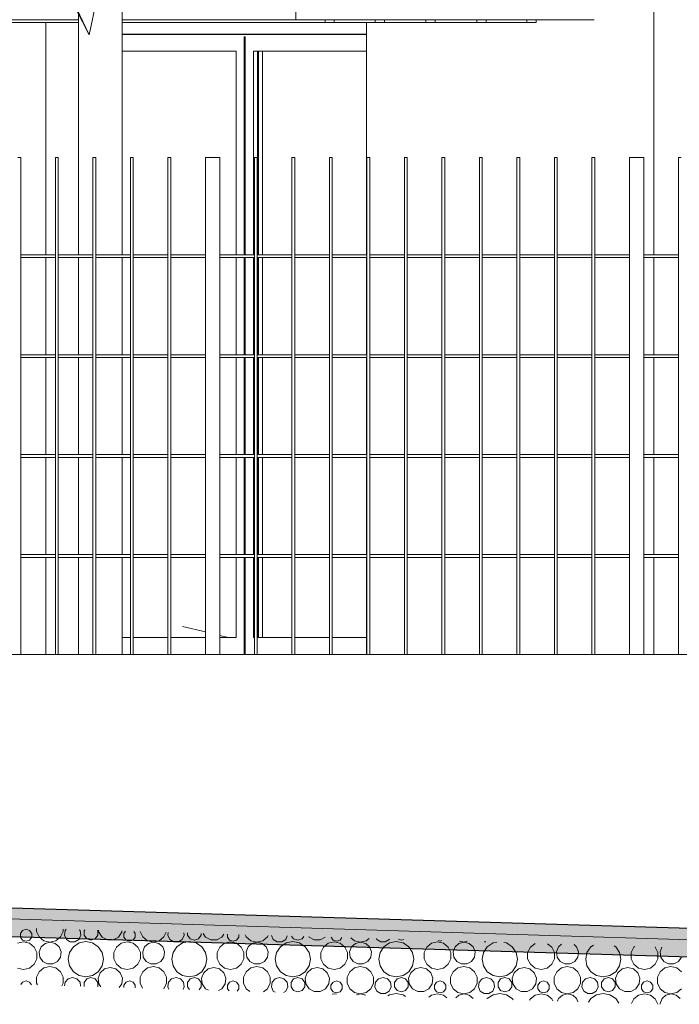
# Model space of a CAD drawing. Extents: x 169645 to 508157, y -5167 to 165945.
# Tile 14 of 130: x 270657 to 272952, y 2783 to 6210. Entities that reach past the tile are written whole.
import ezdxf

# ---------------------------------------------------------------- set-up
doc = ezdxf.new("R2010")
doc.units = 0
doc.header["$MEASUREMENT"] = 0
for name, color, linetype in [('Brise Soleil', 7, 'Continuous'), ('Doublages Inter', 7, 'Continuous'), ('Maillage', 7, 'Continuous'), ('Murs Périphériques', 7, 'Continuous'), ('Plomberie Sanitaire', 7, 'Continuous'), ('Poteaux', 7, 'Continuous'), ('Toiture Terrasse', 7, 'Continuous'), ('Végétation', 7, 'Continuous')]:
    doc.layers.add(name, color=color, linetype=linetype)

msp = doc.modelspace()

# ---------------------------------------------------------------- hatches: boundary and pattern name
at = {"layer": 'Toiture Terrasse', "linetype": 'Continuous', "lineweight": 20}
msp.add_hatch(color=256, dxfattribs=at).paths.add_polyline_path([(276465.6, 2842.1), (276465.6, 2942.1), (270628.9, 3117.2), (270628.9, 3017.2)], flags=0)

# ---------------------------------------------------------------- linework, layer by layer
at = {"layer": 'Brise Soleil', "linetype": 'Continuous', "lineweight": 20}
for p, q in [((271719.5, 6209), (271719.5, 6200)), ((271751.5, 6209), (271751.5, 6200)), ((271894.1, 6209), (271894.1, 6200)), ((271926.1, 6209), (271926.1, 6200)), ((272070.6, 6209), (272070.6, 6200)), ((272102.6, 6209), (272102.6, 6200)), ((272247.5, 6209), (272247.5, 6200)), ((272279.5, 6209), (272279.5, 6200)), ((272421.7, 6209), (272421.7, 6200)), ((272453.7, 6209), (272453.7, 6200)), ((271719.5, 6200), (271014.3, 6200)), ((271751.5, 6200), (271719.5, 6200)), ((271894.1, 6200), (271751.5, 6200)), ((271926.1, 6200), (271894.1, 6200)), ((272070.6, 6200), (271926.1, 6200)), ((272102.6, 6200), (272070.6, 6200)), ((272247.5, 6200), (272102.6, 6200)), ((272279.5, 6200), (272247.5, 6200)), ((272421.7, 6200), (272279.5, 6200)), ((272453.7, 6200), (272421.7, 6200))]:
    msp.add_line(p, q, dxfattribs=at)
at = {"layer": 'Doublages Inter', "linetype": 'Continuous', "lineweight": 20}
for p, q in [((271863.8, 6159.9), (271014.3, 6159.9)), ((271863.8, 6157.9), (271014.3, 6157.9)), ((271438.7, 6150), (271438.7, 6101)), ((271438.7, 6150), (271441.7, 6150)), ((271441.7, 6150), (271441.7, 6101)), ((271410.2, 5392), (271410.2, 6101)), ((271438.7, 6101), (271441.7, 6101)), ((271438.7, 5392), (271438.7, 6101)), ((271441.7, 5392), (271441.7, 6101)), ((271470.2, 6101), (271470.2, 5392)), ((271410.2, 6099.9), (271014.3, 6099.9)), ((271863.8, 6099.9), (271470.2, 6099.9)), ((271484.2, 5392), (271484.2, 6099.9)), ((271488.2, 5392), (271488.2, 6099.9)), ((271502.2, 6099.9), (271502.2, 5392)), ((271410.2, 5044), (271410.2, 5382)), ((271438.7, 5044), (271438.7, 5382)), ((271441.7, 5044), (271441.7, 5382)), ((271470.2, 5382), (271470.2, 5044)), ((271484.2, 5044), (271484.2, 5382)), ((271488.2, 5044), (271488.2, 5382)), ((271502.2, 5382), (271502.2, 5044)), ((271410.2, 4696), (271410.2, 5034)), ((271438.7, 4696), (271438.7, 5034)), ((271441.7, 4696), (271441.7, 5034)), ((271470.2, 5034), (271470.2, 4696)), ((271484.2, 4696), (271484.2, 5034)), ((271488.2, 4696), (271488.2, 5034)), ((271502.2, 5034), (271502.2, 4696)), ((271410.2, 4348), (271410.2, 4686)), ((271438.7, 4348), (271438.7, 4686)), ((271441.7, 4348), (271441.7, 4686)), ((271470.2, 4686), (271470.2, 4348)), ((271484.2, 4348), (271484.2, 4686)), ((271488.2, 4348), (271488.2, 4686)), ((271502.2, 4686), (271502.2, 4348)), ((271410.2, 4059), (271410.2, 4338)), ((271438.7, 4059), (271438.7, 4338)), ((271441.7, 4059), (271441.7, 4338)), ((271470.2, 4338), (271470.2, 4059)), ((271484.2, 4060), (271484.2, 4338)), ((271488.2, 4060), (271488.2, 4338)), ((271502.2, 4338), (271502.2, 4060)), ((271042.5, 4060), (271014.3, 4060)), ((271042.5, 4060), (271014.3, 4060)), ((271172.9, 4060), (271052.5, 4060)), ((271172.9, 4060), (271052.5, 4060)), ((271303.4, 4060), (271182.9, 4060)), ((271303.4, 4060), (271182.9, 4060)), ((271410.2, 4060), (271353.4, 4060)), ((271410.2, 4060), (271353.4, 4060)), ((271438.7, 4059), (271441.7, 4059)), ((271438.7, 4059), (271438.7, 4000)), ((271441.7, 4059), (271441.7, 4000)), ((271473.8, 4060), (271470.2, 4060)), ((271604.3, 4060), (271483.8, 4060)), ((271604.3, 4060), (271484.2, 4060)), ((271734.8, 4060), (271614.3, 4060)), ((271734.8, 4060), (271614.3, 4060)), ((271863.8, 4060), (271744.8, 4060)), ((271863.8, 4060), (271744.8, 4060))]:
    msp.add_line(p, q, dxfattribs=at)
at = {"layer": 'Maillage', "linetype": 'Continuous', "lineweight": 20}
for p, q in [((271303.4, 4078.8), (271223.8, 4097.6)), ((271383, 4060), (271353.4, 4067))]:
    msp.add_line(p, q, dxfattribs=at)
at = {"layer": 'Maillage', "linetype": 'Continuous', "lineweight": 9}
for p, q in [((273510.7, 2991.1), (270621.2, 3080)), ((270667.7, 3040), (270660.2, 3029.6)), ((270660.2, 3029.6), (270660.2, 3016.8)), ((270660.2, 3016.8), (270667.7, 3006.5)), ((270679.9, 3043.9), (270667.7, 3040)), ((270692, 3040), (270679.9, 3043.9)), ((270699.5, 3029.6), (270692, 3040)), ((270692, 3006.5), (270699.5, 3016.8)), ((270699.5, 3016.8), (270699.5, 3029.6)), ((270716.1, 3046.8), (270716.1, 3036)), ((270716.1, 3036), (270725.3, 3017)), ((270725.3, 3017), (270741.7, 3003.9)), ((270782.8, 3003.9), (270799.3, 3017)), ((270799.3, 3017), (270808.4, 3036)), ((270808.4, 3036), (270808.4, 3044)), ((270815.3, 3039.3), (270813, 3023.3)), ((270813, 3023.3), (270819.7, 3008.7)), ((270819.2, 3043.7), (270815.3, 3039.3)), ((270862.9, 3008.7), (270869.6, 3023.3)), ((270867.3, 3039.3), (270864.6, 3042.4)), ((270869.6, 3023.3), (270867.3, 3039.3)), ((270883.5, 3041.8), (270881.3, 3038.7)), ((270881.3, 3038.7), (270881.3, 3023.2)), ((270881.3, 3023.2), (270890.4, 3010.6)), ((270919.9, 3010.6), (270929, 3023.2)), ((270929, 3038.7), (270927.7, 3040.5)), ((270929, 3023.2), (270929, 3038.7)), ((270931.9, 3040.3), (270932.7, 3033.6)), ((270932.7, 3033.6), (270944.3, 3016.8)), ((270944.3, 3016.8), (270962.3, 3007.3)), ((270982.7, 3007.3), (271000.7, 3016.8)), ((271000.7, 3016.8), (271012.3, 3033.6)), ((271012.3, 3033.6), (271012.8, 3037.9)), ((271025.9, 3037.5), (271020.2, 3029.6)), ((271020.2, 3029.6), (271020.2, 3016.8)), ((271020.2, 3016.8), (271027.7, 3006.5)), ((271052, 3006.5), (271059.5, 3016.8)), ((271059.5, 3029.6), (271054.4, 3036.7)), ((271059.5, 3016.8), (271059.5, 3029.6)), ((271076.1, 3036), (271076.1, 3036)), ((271076.1, 3036), (271085.3, 3017)), ((271085.3, 3017), (271101.7, 3003.9)), ((271142.8, 3003.9), (271159.3, 3017)), ((271159.3, 3017), (271167.1, 3033.3)), ((271174.4, 3033.1), (271173, 3023.3)), ((271173, 3023.3), (271179.7, 3008.7)), ((271222.9, 3008.7), (271229.6, 3023.3)), ((271229.6, 3023.3), (271228.4, 3031.4)), ((271241.3, 3031.1), (271241.3, 3023.2)), ((271241.3, 3023.2), (271250.4, 3010.6)), ((271279.9, 3010.6), (271289, 3023.2)), ((271289, 3023.2), (271289, 3029.6)), ((271295.6, 3029.4), (271304.3, 3016.8)), ((271304.3, 3016.8), (271322.3, 3007.3)), ((271342.7, 3007.3), (271360.7, 3016.8)), ((271360.7, 3016.8), (271367.9, 3027.3)), ((271380.2, 3026.9), (271380.2, 3016.8)), ((271380.2, 3016.8), (271387.7, 3006.5)), ((271412, 3006.5), (271419.5, 3016.8)), ((271419.5, 3016.8), (271419.5, 3025.7)), ((271441.4, 3025.1), (271445.3, 3017)), ((271445.3, 3017), (271461.7, 3003.9)), ((271502.8, 3003.9), (271519.3, 3017)), ((271519.3, 3017), (271522, 3022.6)), ((271533.5, 3022.3), (271539.7, 3008.7)), ((271582.9, 3008.7), (271588.4, 3020.6)), ((271603.4, 3020.2), (271610.4, 3010.6)), ((271639.9, 3010.6), (271645.9, 3018.9)), ((271663.2, 3018.4), (271664.3, 3016.8)), ((271664.3, 3016.8), (271682.3, 3007.3)), ((271702.7, 3007.3), (271720.5, 3016.7)), ((271740.8, 3016.1), (271747.7, 3006.5)), ((270671, 2999.7), (270650.3, 2995)), ((270667.7, 3006.5), (270679.9, 3002.6)), ((270691.7, 2995), (270671, 2999.7)), ((270679.9, 3002.6), (270692, 3006.5)), ((270708.3, 2981.8), (270691.7, 2995)), ((270717.5, 2962.6), (270708.3, 2981.8)), ((270731.7, 2982.6), (270725.2, 2965.5)), ((270745.5, 2994.8), (270731.7, 2982.6)), ((270741.7, 3003.9), (270762.3, 2999.2)), ((270763.3, 2999.2), (270745.5, 2994.8)), ((270762.3, 2999.2), (270782.8, 3003.9)), ((270781.1, 2994.8), (270763.3, 2999.2)), ((270794.8, 2982.6), (270781.1, 2994.8)), ((270801.4, 2965.5), (270794.8, 2982.6)), ((270819.7, 3008.7), (270833.2, 2999.9)), ((270844.1, 2982.9), (270830.8, 2963)), ((270833.2, 2999.9), (270849.3, 2999.9)), ((270864, 2996.1), (270844.1, 2982.9)), ((270849.3, 2999.9), (270862.9, 3008.7)), ((270887.4, 3000.8), (270864, 2996.1)), ((270910.8, 2996.1), (270887.4, 3000.8)), ((270890.4, 3010.6), (270905.1, 3005.8)), ((270905.1, 3005.8), (270919.9, 3010.6)), ((270930.7, 2982.9), (270910.8, 2996.1)), ((270943.9, 2963), (270930.7, 2982.9)), ((270962.3, 3007.3), (270982.7, 3007.3)), ((270993.7, 2981.8), (270984.4, 2962.6)), ((271010.3, 2995), (270993.7, 2981.8)), ((271031, 2999.7), (271010.3, 2995)), ((271027.7, 3006.5), (271039.9, 3002.6)), ((271051.7, 2995), (271031, 2999.7)), ((271039.9, 3002.6), (271052, 3006.5)), ((271068.3, 2981.8), (271051.7, 2995)), ((271077.5, 2962.6), (271068.3, 2981.8)), ((271091.7, 2982.6), (271085.2, 2965.5)), ((271105.5, 2994.8), (271091.7, 2982.6)), ((271101.7, 3003.9), (271122.3, 2999.2)), ((271123.3, 2999.2), (271105.5, 2994.8)), ((271122.3, 2999.2), (271142.8, 3003.9)), ((271141.1, 2994.8), (271123.3, 2999.2)), ((271154.8, 2982.6), (271141.1, 2994.8)), ((271161.4, 2965.5), (271154.8, 2982.6)), ((271179.7, 3008.7), (271193.2, 2999.9)), ((271204.1, 2982.9), (271190.8, 2963)), ((271193.2, 2999.9), (271209.3, 2999.9)), ((271224, 2996.1), (271204.1, 2982.9)), ((271209.3, 2999.9), (271222.9, 3008.7)), ((271247.4, 3000.8), (271224, 2996.1)), ((271270.8, 2996.1), (271247.4, 3000.8)), ((271250.4, 3010.6), (271265.1, 3005.8)), ((271265.1, 3005.8), (271279.9, 3010.6)), ((271290.7, 2982.9), (271270.8, 2996.1)), ((271303.9, 2963), (271290.7, 2982.9)), ((271322.3, 3007.3), (271342.7, 3007.3)), ((271353.7, 2981.8), (271344.4, 2962.6)), ((271370.3, 2995), (271353.7, 2981.8)), ((271391, 2999.7), (271370.3, 2995)), ((271387.7, 3006.5), (271399.9, 3002.6)), ((271411.7, 2995), (271391, 2999.7)), ((271399.9, 3002.6), (271412, 3006.5)), ((271428.3, 2981.8), (271411.7, 2995)), ((271437.5, 2962.6), (271428.3, 2981.8)), ((271451.7, 2982.6), (271445.2, 2965.5)), ((271465.5, 2994.8), (271451.7, 2982.6)), ((271461.7, 3003.9), (271482.3, 2999.2)), ((271483.3, 2999.2), (271465.5, 2994.8)), ((271482.3, 2999.2), (271502.8, 3003.9)), ((271501.1, 2994.8), (271483.3, 2999.2)), ((271514.8, 2982.6), (271501.1, 2994.8)), ((271521.4, 2965.5), (271514.8, 2982.6)), ((271539.7, 3008.7), (271553.2, 2999.9)), ((271564.1, 2982.9), (271550.8, 2963)), ((271553.2, 2999.9), (271569.3, 2999.9)), ((271584, 2996.1), (271564.1, 2982.9)), ((271569.3, 2999.9), (271582.9, 3008.7)), ((271607.4, 3000.8), (271584, 2996.1)), ((271630.8, 2996.1), (271607.4, 3000.8)), ((271610.4, 3010.6), (271625.1, 3005.8)), ((271625.1, 3005.8), (271639.9, 3010.6)), ((271650.7, 2982.9), (271630.8, 2996.1)), ((271663.9, 2963), (271650.7, 2982.9)), ((271682.3, 3007.3), (271702.7, 3007.3)), ((271713.7, 2981.8), (271704.4, 2962.6)), ((271730.3, 2995), (271713.7, 2981.8)), ((271751, 2999.7), (271730.3, 2995)), ((271747.7, 3006.5), (271759.9, 3002.6)), ((271771.7, 2995), (271751, 2999.7)), ((271759.9, 3002.6), (271772, 3006.5)), ((271788.3, 2981.8), (271771.7, 2995)), ((271772, 3006.5), (271778.2, 3015)), ((271797.5, 2962.6), (271788.3, 2981.8)), ((271811.7, 2982.6), (271805.2, 2965.5)), ((271809, 3014), (271821.7, 3003.9)), ((271825.5, 2994.8), (271811.7, 2982.6)), ((271821.7, 3003.9), (271842.3, 2999.2)), ((271843.3, 2999.2), (271825.5, 2994.8)), ((271842.3, 2999.2), (271862.8, 3003.9)), ((271861.1, 2994.8), (271843.3, 2999.2)), ((271874.8, 2982.6), (271861.1, 2994.8)), ((271862.8, 3003.9), (271873.1, 3012.1)), ((271881.4, 2965.5), (271874.8, 2982.6)), ((271898.5, 3011.3), (271899.7, 3008.7)), ((271899.7, 3008.7), (271913.2, 2999.9)), ((271924.1, 2982.9), (271910.8, 2963)), ((271913.2, 2999.9), (271929.3, 2999.9)), ((271944, 2996.1), (271924.1, 2982.9)), ((271929.3, 2999.9), (271942.9, 3008.7)), ((271942.9, 3008.7), (271943.5, 3010)), ((271967.4, 3000.8), (271944, 2996.1)), ((271990.8, 2996.1), (271967.4, 3000.8)), ((271975.3, 3009), (271985.1, 3005.8)), ((271985.1, 3005.8), (271993.3, 3008.5)), ((272010.7, 2982.9), (271990.8, 2996.1)), ((272023.9, 2963), (272010.7, 2982.9)), ((272073.7, 2981.8), (272064.4, 2962.6)), ((272090.3, 2995), (272073.7, 2981.8)), ((272111, 2999.7), (272090.3, 2995)), ((272131.7, 2995), (272111, 2999.7)), ((272112.6, 3004.9), (272119.9, 3002.6)), ((272119.9, 3002.6), (272125.9, 3004.5)), ((272148.3, 2981.8), (272131.7, 2995)), ((272157.5, 2962.6), (272148.3, 2981.8)), ((272171.7, 2982.6), (272165.2, 2965.5)), ((272185.5, 2994.8), (272171.7, 2982.6)), ((272203.3, 2999.2), (272185.5, 2994.8)), ((272186.8, 3002.7), (272202.3, 2999.2)), ((272202.3, 2999.2), (272214.1, 3001.9)), ((272221.1, 2994.8), (272203.3, 2999.2)), ((272234.8, 2982.6), (272221.1, 2994.8)), ((272241.4, 2965.5), (272234.8, 2982.6)), ((272284.1, 2982.9), (272270.8, 2963)), ((272273, 3000.1), (272273.2, 2999.9)), ((272273.2, 2999.9), (272278.5, 2999.9)), ((272304, 2996.1), (272284.1, 2982.9)), ((272317.3, 2998.8), (272304, 2996.1)), ((272350.8, 2996.1), (272341, 2998.1)), ((272370.7, 2982.9), (272350.8, 2996.1)), ((272383.9, 2963), (272370.7, 2982.9)), ((272433.7, 2981.8), (272424.4, 2962.6)), ((272450, 2994.8), (272433.7, 2981.8)), ((272508.3, 2981.8), (272493.6, 2993.5)), ((272517.5, 2962.6), (272508.3, 2981.8)), ((272531.7, 2982.6), (272525.2, 2965.5)), ((272542.3, 2992), (272531.7, 2982.6)), ((272594.8, 2982.6), (272585.7, 2990.7)), ((272601.4, 2965.5), (272594.8, 2982.6)), ((272644.1, 2982.9), (272630.8, 2963)), ((272652.9, 2988.7), (272644.1, 2982.9)), ((272730.7, 2982.9), (272725.2, 2986.5)), ((272743.9, 2963), (272730.7, 2982.9)), ((272793.7, 2981.8), (272784.4, 2962.6)), ((272796.9, 2984.4), (272793.7, 2981.8)), ((272868.3, 2981.8), (272867.6, 2982.3)), ((272877.5, 2962.6), (272868.3, 2981.8)), ((270717.5, 2941.4), (270717.5, 2962.6)), ((270725.2, 2965.5), (270727.4, 2947.2)), ((270799.1, 2947.2), (270801.4, 2965.5)), ((270830.8, 2963), (270826.2, 2939.6)), ((270948.6, 2939.6), (270943.9, 2963)), ((270984.4, 2962.6), (270984.4, 2941.4)), ((271077.5, 2941.4), (271077.5, 2962.6)), ((271085.2, 2965.5), (271087.4, 2947.2)), ((271159.1, 2947.2), (271161.4, 2965.5)), ((271190.8, 2963), (271186.2, 2939.6)), ((271308.6, 2939.6), (271303.9, 2963)), ((271344.4, 2962.6), (271344.4, 2941.4)), ((271437.5, 2941.4), (271437.5, 2962.6)), ((271445.2, 2965.5), (271447.4, 2947.2)), ((271519.1, 2947.2), (271521.4, 2965.5)), ((271550.8, 2963), (271546.2, 2939.6)), ((271668.6, 2939.6), (271663.9, 2963)), ((271704.4, 2962.6), (271704.4, 2941.4)), ((271797.5, 2941.4), (271797.5, 2962.6)), ((271805.2, 2965.5), (271807.4, 2947.2)), ((271879.1, 2947.2), (271881.4, 2965.5)), ((271910.8, 2963), (271906.2, 2939.6)), ((272028.6, 2939.6), (272023.9, 2963)), ((272064.4, 2962.6), (272064.4, 2941.4)), ((272157.5, 2941.4), (272157.5, 2962.6)), ((272165.2, 2965.5), (272167.4, 2947.2)), ((272239.1, 2947.2), (272241.4, 2965.5)), ((272270.8, 2963), (272266.2, 2939.6)), ((272388.6, 2939.6), (272383.9, 2963)), ((272424.4, 2962.6), (272424.4, 2941.4)), ((272517.5, 2941.4), (272517.5, 2962.6)), ((272525.2, 2965.5), (272527.4, 2947.2)), ((272599.1, 2947.2), (272601.4, 2965.5)), ((272630.8, 2963), (272626.2, 2939.6)), ((272748.6, 2939.6), (272743.9, 2963)), ((272784.4, 2962.6), (272784.4, 2941.4)), ((272877.5, 2941.4), (272877.5, 2962.6)), ((272891.3, 2981.6), (272885.2, 2965.5)), ((272885.2, 2965.5), (272887.4, 2947.2)), ((270691.7, 2909), (270708.3, 2922.3)), ((270708.3, 2922.3), (270717.5, 2941.4)), ((270727.4, 2947.2), (270737.8, 2932.1)), ((270737.8, 2932.1), (270754.1, 2923.6)), ((270762.3, 2913.8), (270741.7, 2909.1)), ((270754.1, 2923.6), (270772.5, 2923.6)), ((270782.8, 2909.1), (270762.3, 2913.8)), ((270772.5, 2923.6), (270788.7, 2932.1)), ((270788.7, 2932.1), (270799.1, 2947.2)), ((270826.2, 2939.6), (270830.8, 2916.1)), ((270830.8, 2916.1), (270844.1, 2896.3)), ((270930.7, 2896.3), (270943.9, 2916.1)), ((270943.9, 2916.1), (270948.6, 2939.6)), ((270984.4, 2941.4), (270993.7, 2922.3)), ((270993.7, 2922.3), (271010.3, 2909)), ((271051.7, 2909), (271068.3, 2922.3)), ((271068.3, 2922.3), (271077.5, 2941.4)), ((271087.4, 2947.2), (271097.8, 2932.1)), ((271097.8, 2932.1), (271114.1, 2923.6)), ((271122.3, 2913.8), (271101.7, 2909.1)), ((271114.1, 2923.6), (271132.5, 2923.6)), ((271142.8, 2909.1), (271122.3, 2913.8)), ((271132.5, 2923.6), (271148.7, 2932.1)), ((271148.7, 2932.1), (271159.1, 2947.2)), ((271186.2, 2939.6), (271190.8, 2916.1)), ((271190.8, 2916.1), (271204.1, 2896.3)), ((271290.7, 2896.3), (271303.9, 2916.1)), ((271303.9, 2916.1), (271308.6, 2939.6)), ((271344.4, 2941.4), (271353.7, 2922.3)), ((271353.7, 2922.3), (271370.3, 2909)), ((271411.7, 2909), (271428.3, 2922.3)), ((271428.3, 2922.3), (271437.5, 2941.4)), ((271447.4, 2947.2), (271457.8, 2932.1)), ((271457.8, 2932.1), (271474.1, 2923.6)), ((271482.3, 2913.8), (271461.7, 2909.1)), ((271474.1, 2923.6), (271492.5, 2923.6)), ((271502.8, 2909.1), (271482.3, 2913.8)), ((271492.5, 2923.6), (271508.7, 2932.1)), ((271508.7, 2932.1), (271519.1, 2947.2)), ((271546.2, 2939.6), (271550.8, 2916.1)), ((271550.8, 2916.1), (271564.1, 2896.3)), ((271650.7, 2896.3), (271663.9, 2916.1)), ((271663.9, 2916.1), (271668.6, 2939.6)), ((271704.4, 2941.4), (271713.7, 2922.3)), ((271713.7, 2922.3), (271730.3, 2909)), ((271771.7, 2909), (271788.3, 2922.3)), ((271788.3, 2922.3), (271797.5, 2941.4)), ((271807.4, 2947.2), (271817.8, 2932.1)), ((271817.8, 2932.1), (271834.1, 2923.6)), ((271842.3, 2913.8), (271821.7, 2909.1)), ((271834.1, 2923.6), (271852.5, 2923.6)), ((271862.8, 2909.1), (271842.3, 2913.8)), ((271852.5, 2923.6), (271868.7, 2932.1)), ((271868.7, 2932.1), (271879.1, 2947.2)), ((271906.2, 2939.6), (271910.8, 2916.1)), ((271910.8, 2916.1), (271924.1, 2896.3)), ((272010.7, 2896.3), (272023.9, 2916.1)), ((272023.9, 2916.1), (272028.6, 2939.6)), ((272064.4, 2941.4), (272073.7, 2922.3)), ((272073.7, 2922.3), (272090.3, 2909)), ((272131.7, 2909), (272148.3, 2922.3)), ((272148.3, 2922.3), (272157.5, 2941.4)), ((272167.4, 2947.2), (272177.8, 2932.1)), ((272177.8, 2932.1), (272194.1, 2923.6)), ((272202.3, 2913.8), (272181.7, 2909.1)), ((272194.1, 2923.6), (272212.5, 2923.6)), ((272222.8, 2909.1), (272202.3, 2913.8)), ((272212.5, 2923.6), (272228.7, 2932.1)), ((272228.7, 2932.1), (272239.1, 2947.2)), ((272266.2, 2939.6), (272270.8, 2916.1)), ((272270.8, 2916.1), (272284.1, 2896.3)), ((272370.7, 2896.3), (272383.9, 2916.1)), ((272383.9, 2916.1), (272388.6, 2939.6)), ((272424.4, 2941.4), (272433.7, 2922.3)), ((272433.7, 2922.3), (272450.3, 2909)), ((272491.7, 2909), (272508.3, 2922.3)), ((272508.3, 2922.3), (272517.5, 2941.4)), ((272527.4, 2947.2), (272537.8, 2932.1)), ((272537.8, 2932.1), (272554.1, 2923.6)), ((272562.3, 2913.8), (272541.7, 2909.1)), ((272554.1, 2923.6), (272572.5, 2923.6)), ((272582.8, 2909.1), (272562.3, 2913.8)), ((272572.5, 2923.6), (272588.7, 2932.1)), ((272588.7, 2932.1), (272599.1, 2947.2)), ((272626.2, 2939.6), (272630.8, 2916.1)), ((272630.8, 2916.1), (272644.1, 2896.3)), ((272730.7, 2896.3), (272743.9, 2916.1)), ((272743.9, 2916.1), (272748.6, 2939.6)), ((272784.4, 2941.4), (272793.7, 2922.3)), ((272793.7, 2922.3), (272810.3, 2909)), ((272851.7, 2909), (272868.3, 2922.3)), ((272868.3, 2922.3), (272877.5, 2941.4)), ((272887.4, 2947.2), (272897.8, 2932.1)), ((272897.8, 2932.1), (272914.1, 2923.6)), ((272922.3, 2913.8), (272901.7, 2909.1)), ((272914.1, 2923.6), (272932.5, 2923.6)), ((272942.8, 2909.1), (272922.3, 2913.8)), ((272932.5, 2923.6), (272948.7, 2932.1)), ((272948.7, 2932.1), (272959.1, 2947.2)), ((270650.3, 2909), (270671, 2904.3)), ((270671, 2904.3), (270691.7, 2909)), ((270725.3, 2896), (270716.1, 2877)), ((270741.7, 2909.1), (270725.3, 2896)), ((270799.3, 2896), (270782.8, 2909.1)), ((270808.4, 2877), (270799.3, 2896)), ((270844.1, 2896.3), (270864, 2883)), ((270864, 2883), (270887.4, 2878.4)), ((270887.4, 2878.4), (270910.8, 2883)), ((270910.8, 2883), (270930.7, 2896.3)), ((270937.5, 2892.8), (270930.3, 2873.8)), ((270952.7, 2906.3), (270937.5, 2892.8)), ((270972.5, 2911.2), (270952.7, 2906.3)), ((270992.3, 2906.3), (270972.5, 2911.2)), ((271007.5, 2892.8), (270992.3, 2906.3)), ((271014.7, 2873.8), (271007.5, 2892.8)), ((271010.3, 2909), (271031, 2904.3)), ((271031, 2904.3), (271051.7, 2909)), ((271085.3, 2896), (271076.1, 2877)), ((271101.7, 2909.1), (271085.3, 2896)), ((271159.3, 2896), (271142.8, 2909.1)), ((271168.4, 2877), (271159.3, 2896)), ((271204.1, 2896.3), (271224, 2883)), ((271224, 2883), (271247.4, 2878.4)), ((271247.4, 2878.4), (271270.8, 2883)), ((271270.8, 2883), (271290.7, 2896.3)), ((271297.5, 2892.8), (271290.3, 2873.8)), ((271312.7, 2906.3), (271297.5, 2892.8)), ((271332.5, 2911.2), (271312.7, 2906.3)), ((271352.3, 2906.3), (271332.5, 2911.2)), ((271367.5, 2892.8), (271352.3, 2906.3)), ((271374.7, 2873.8), (271367.5, 2892.8)), ((271370.3, 2909), (271391, 2904.3)), ((271391, 2904.3), (271411.7, 2909)), ((271445.3, 2896), (271436.1, 2877)), ((271461.7, 2909.1), (271445.3, 2896)), ((271519.3, 2896), (271502.8, 2909.1)), ((271528.4, 2877), (271519.3, 2896)), ((271564.1, 2896.3), (271584, 2883)), ((271584, 2883), (271607.4, 2878.4)), ((271607.4, 2878.4), (271630.8, 2883)), ((271630.8, 2883), (271650.7, 2896.3)), ((271657.5, 2892.8), (271650.3, 2873.8)), ((271672.7, 2906.3), (271657.5, 2892.8)), ((271692.5, 2911.2), (271672.7, 2906.3)), ((271712.3, 2906.3), (271692.5, 2911.2)), ((271727.5, 2892.8), (271712.3, 2906.3)), ((271734.7, 2873.8), (271727.5, 2892.8)), ((271730.3, 2909), (271751, 2904.3)), ((271751, 2904.3), (271771.7, 2909)), ((271805.3, 2896), (271796.1, 2877)), ((271821.7, 2909.1), (271805.3, 2896)), ((271879.3, 2896), (271862.8, 2909.1)), ((271888.4, 2877), (271879.3, 2896)), ((271924.1, 2896.3), (271944, 2883)), ((271944, 2883), (271967.4, 2878.4)), ((271967.4, 2878.4), (271990.8, 2883)), ((271990.8, 2883), (272010.7, 2896.3)), ((272017.5, 2892.8), (272010.3, 2873.8)), ((272032.7, 2906.3), (272017.5, 2892.8)), ((272052.5, 2911.2), (272032.7, 2906.3)), ((272072.3, 2906.3), (272052.5, 2911.2)), ((272087.5, 2892.8), (272072.3, 2906.3)), ((272094.7, 2873.8), (272087.5, 2892.8)), ((272090.3, 2909), (272111, 2904.3)), ((272111, 2904.3), (272131.7, 2909)), ((272165.3, 2896), (272156.1, 2877)), ((272181.7, 2909.1), (272165.3, 2896)), ((272239.3, 2896), (272222.8, 2909.1)), ((272248.4, 2877), (272239.3, 2896)), ((272284.1, 2896.3), (272304, 2883)), ((272304, 2883), (272327.4, 2878.4)), ((272327.4, 2878.4), (272350.8, 2883)), ((272350.8, 2883), (272370.7, 2896.3)), ((272377.5, 2892.8), (272370.3, 2873.8)), ((272392.7, 2906.3), (272377.5, 2892.8)), ((272412.5, 2911.2), (272392.7, 2906.3)), ((272432.3, 2906.3), (272412.5, 2911.2)), ((272447.5, 2892.8), (272432.3, 2906.3)), ((272454.7, 2873.8), (272447.5, 2892.8)), ((272450.3, 2909), (272471, 2904.3)), ((272471, 2904.3), (272491.7, 2909)), ((272525.3, 2896), (272516.1, 2877)), ((272541.7, 2909.1), (272525.3, 2896)), ((272599.3, 2896), (272582.8, 2909.1)), ((272608.4, 2877), (272599.3, 2896)), ((272644.1, 2896.3), (272664, 2883)), ((272664, 2883), (272687.4, 2878.4)), ((272687.4, 2878.4), (272710.8, 2883)), ((272710.8, 2883), (272730.7, 2896.3)), ((272737.5, 2892.8), (272730.3, 2873.8)), ((272752.7, 2906.3), (272737.5, 2892.8)), ((272772.5, 2911.2), (272752.7, 2906.3)), ((272792.3, 2906.3), (272772.5, 2911.2)), ((272807.5, 2892.8), (272792.3, 2906.3)), ((272814.7, 2873.8), (272807.5, 2892.8)), ((272810.3, 2909), (272831, 2904.3)), ((272831, 2904.3), (272851.7, 2909)), ((272885.3, 2896), (272876.1, 2877)), ((272901.7, 2909.1), (272885.3, 2896)), ((272959.3, 2896), (272942.8, 2909.1)), ((270667.7, 2860), (270661.9, 2851.9)), ((270679.9, 2863.9), (270667.7, 2860)), ((270692, 2860), (270679.9, 2863.9)), ((270698.7, 2850.8), (270692, 2860)), ((270716.1, 2877), (270716.1, 2856)), ((270716.1, 2856), (270718.9, 2850.1)), ((270804.3, 2847.5), (270808.4, 2856)), ((270808.4, 2856), (270808.4, 2877)), ((270815.3, 2859.3), (270813.6, 2847.2)), ((270825.8, 2871.4), (270815.3, 2859.3)), ((270841.3, 2876), (270825.8, 2871.4)), ((270856.7, 2871.4), (270841.3, 2876)), ((270867.3, 2859.3), (270856.7, 2871.4)), ((270869.3, 2845.5), (270867.3, 2859.3)), ((270890.4, 2871.2), (270881.3, 2858.7)), ((270881.3, 2858.7), (270881.3, 2845.1)), ((270905.1, 2876), (270890.4, 2871.2)), ((270919.9, 2871.2), (270905.1, 2876)), ((270929, 2858.7), (270919.9, 2871.2)), ((270929, 2843.6), (270929, 2858.7)), ((270930.3, 2873.8), (270932.7, 2853.6)), ((270932.7, 2853.6), (270939.8, 2843.3)), ((271003.8, 2841.3), (271012.3, 2853.6)), ((271012.3, 2853.6), (271014.7, 2873.8)), ((271027.7, 2860), (271020.2, 2849.6)), ((271020.2, 2849.6), (271020.2, 2840.8)), ((271039.9, 2863.9), (271027.7, 2860)), ((271052, 2860), (271039.9, 2863.9)), ((271059.5, 2849.6), (271052, 2860)), ((271059.5, 2839.5), (271059.5, 2849.6)), ((271076.1, 2877), (271076.1, 2856)), ((271076.1, 2856), (271084.4, 2838.8)), ((271159.3, 2837), (271168.4, 2856)), ((271168.4, 2856), (271168.4, 2877)), ((271175.3, 2859.3), (271173, 2843.3)), ((271185.8, 2871.4), (271175.3, 2859.3)), ((271201.3, 2876), (271185.8, 2871.4)), ((271216.7, 2871.4), (271201.3, 2876)), ((271227.3, 2859.3), (271216.7, 2871.4)), ((271229.6, 2843.3), (271227.3, 2859.3)), ((271250.4, 2871.2), (271241.3, 2858.7)), ((271241.3, 2858.7), (271241.3, 2843.2)), ((271265.1, 2876), (271250.4, 2871.2)), ((271279.9, 2871.2), (271265.1, 2876)), ((271289, 2858.7), (271279.9, 2871.2)), ((271289, 2843.2), (271289, 2858.7)), ((271290.3, 2873.8), (271292.7, 2853.6)), ((271292.7, 2853.6), (271304.3, 2836.8)), ((271360.7, 2836.8), (271372.3, 2853.6)), ((271372.3, 2853.6), (271374.7, 2873.8)), ((271387.7, 2860), (271380.2, 2849.6)), ((271380.2, 2849.6), (271380.2, 2836.8)), ((271399.9, 2863.9), (271387.7, 2860)), ((271412, 2860), (271399.9, 2863.9)), ((271419.5, 2849.6), (271412, 2860)), ((271419.5, 2836.8), (271419.5, 2849.6)), ((271436.1, 2877), (271436.1, 2856)), ((271436.1, 2856), (271445.3, 2837)), ((271519.3, 2837), (271528.4, 2856)), ((271528.4, 2856), (271528.4, 2877)), ((271535.3, 2859.3), (271533, 2843.3)), ((271545.8, 2871.4), (271535.3, 2859.3)), ((271561.3, 2876), (271545.8, 2871.4)), ((271576.7, 2871.4), (271561.3, 2876)), ((271587.3, 2859.3), (271576.7, 2871.4)), ((271589.6, 2843.3), (271587.3, 2859.3)), ((271610.4, 2871.2), (271601.3, 2858.7)), ((271601.3, 2858.7), (271601.3, 2843.2)), ((271625.1, 2876), (271610.4, 2871.2)), ((271639.9, 2871.2), (271625.1, 2876)), ((271649, 2858.7), (271639.9, 2871.2)), ((271649, 2843.2), (271649, 2858.7)), ((271650.3, 2873.8), (271652.7, 2853.6)), ((271652.7, 2853.6), (271664.3, 2836.8)), ((271720.7, 2836.8), (271732.3, 2853.6)), ((271732.3, 2853.6), (271734.7, 2873.8)), ((271747.7, 2860), (271740.2, 2849.6)), ((271740.2, 2849.6), (271740.2, 2836.8)), ((271759.9, 2863.9), (271747.7, 2860)), ((271772, 2860), (271759.9, 2863.9)), ((271779.5, 2849.6), (271772, 2860)), ((271779.5, 2836.8), (271779.5, 2849.6)), ((271796.1, 2877), (271796.1, 2856)), ((271796.1, 2856), (271805.3, 2837)), ((271879.3, 2837), (271888.4, 2856)), ((271888.4, 2856), (271888.4, 2877)), ((271895.3, 2859.3), (271893, 2843.3)), ((271905.8, 2871.4), (271895.3, 2859.3)), ((271921.3, 2876), (271905.8, 2871.4)), ((271936.7, 2871.4), (271921.3, 2876)), ((271947.3, 2859.3), (271936.7, 2871.4)), ((271949.6, 2843.3), (271947.3, 2859.3)), ((271970.4, 2871.2), (271961.3, 2858.7)), ((271961.3, 2858.7), (271961.3, 2843.2)), ((271985.1, 2876), (271970.4, 2871.2)), ((271999.9, 2871.2), (271985.1, 2876)), ((272009, 2858.7), (271999.9, 2871.2)), ((272009, 2843.2), (272009, 2858.7)), ((272010.3, 2873.8), (272012.7, 2853.6)), ((272012.7, 2853.6), (272024.3, 2836.8)), ((272080.7, 2836.8), (272092.3, 2853.6)), ((272092.3, 2853.6), (272094.7, 2873.8)), ((272107.7, 2860), (272100.2, 2849.6)), ((272100.2, 2849.6), (272100.2, 2836.8)), ((272119.9, 2863.9), (272107.7, 2860)), ((272132, 2860), (272119.9, 2863.9)), ((272139.5, 2849.6), (272132, 2860)), ((272139.5, 2836.8), (272139.5, 2849.6)), ((272156.1, 2877), (272156.1, 2856)), ((272156.1, 2856), (272165.3, 2837)), ((272239.3, 2837), (272248.4, 2856)), ((272248.4, 2856), (272248.4, 2877)), ((272255.3, 2859.3), (272253, 2843.3)), ((272265.8, 2871.4), (272255.3, 2859.3)), ((272281.3, 2876), (272265.8, 2871.4)), ((272296.7, 2871.4), (272281.3, 2876)), ((272307.3, 2859.3), (272296.7, 2871.4)), ((272309.6, 2843.3), (272307.3, 2859.3)), ((272330.4, 2871.2), (272321.3, 2858.7)), ((272321.3, 2858.7), (272321.3, 2843.2)), ((272345.1, 2876), (272330.4, 2871.2)), ((272359.9, 2871.2), (272345.1, 2876)), ((272369, 2858.7), (272359.9, 2871.2)), ((272369, 2843.2), (272369, 2858.7)), ((272370.3, 2873.8), (272372.7, 2853.6)), ((272372.7, 2853.6), (272384.3, 2836.8)), ((272440.7, 2836.8), (272452.3, 2853.6)), ((272452.3, 2853.6), (272454.7, 2873.8)), ((272467.7, 2860), (272460.2, 2849.6)), ((272460.2, 2849.6), (272460.2, 2836.8)), ((272479.9, 2863.9), (272467.7, 2860)), ((272492, 2860), (272479.9, 2863.9)), ((272499.5, 2849.6), (272492, 2860)), ((272499.5, 2836.8), (272499.5, 2849.6)), ((272516.1, 2877), (272516.1, 2856)), ((272516.1, 2856), (272525.3, 2837)), ((272599.3, 2837), (272608.4, 2856)), ((272608.4, 2856), (272608.4, 2877)), ((272615.3, 2859.3), (272613, 2843.3)), ((272625.8, 2871.4), (272615.3, 2859.3)), ((272641.3, 2876), (272625.8, 2871.4)), ((272656.7, 2871.4), (272641.3, 2876)), ((272667.3, 2859.3), (272656.7, 2871.4)), ((272669.6, 2843.3), (272667.3, 2859.3)), ((272690.4, 2871.2), (272681.3, 2858.7)), ((272681.3, 2858.7), (272681.3, 2843.2)), ((272705.1, 2876), (272690.4, 2871.2)), ((272719.9, 2871.2), (272705.1, 2876)), ((272729, 2858.7), (272719.9, 2871.2)), ((272729, 2843.2), (272729, 2858.7)), ((272730.3, 2873.8), (272732.7, 2853.6)), ((272732.7, 2853.6), (272744.3, 2836.8)), ((272800.7, 2836.8), (272812.3, 2853.6)), ((272812.3, 2853.6), (272814.7, 2873.8)), ((272827.7, 2860), (272820.2, 2849.6)), ((272820.2, 2849.6), (272820.2, 2836.8)), ((272839.9, 2863.9), (272827.7, 2860)), ((272852, 2860), (272839.9, 2863.9)), ((272859.5, 2849.6), (272852, 2860)), ((272859.5, 2836.8), (272859.5, 2849.6)), ((272876.1, 2877), (272876.1, 2856)), ((272876.1, 2856), (272885.3, 2837)), ((271158.6, 2836.5), (271159.3, 2837)), ((271173, 2843.3), (271176.4, 2835.9)), ((271225.5, 2834.4), (271229.6, 2843.3)), ((271241.3, 2843.2), (271248.2, 2833.7)), ((271281.3, 2832.6), (271289, 2843.2)), ((271304.3, 2836.8), (271314.2, 2831.6)), ((271348.8, 2830.5), (271360.7, 2836.8)), ((271380.2, 2836.8), (271385.6, 2829.4)), ((271413.5, 2828.5), (271419.5, 2836.8)), ((271445.3, 2837), (271457.6, 2827.2)), ((271505.1, 2825.7), (271519.3, 2837)), ((271533, 2843.3), (271539.7, 2828.7)), ((271539.7, 2828.7), (271546.3, 2824.4)), ((271574.9, 2823.5), (271582.9, 2828.7)), ((271582.9, 2828.7), (271589.6, 2843.3)), ((271601.3, 2843.2), (271610.4, 2830.6)), ((271610.4, 2830.6), (271625.1, 2825.8)), ((271625.1, 2825.8), (271639.9, 2830.6)), ((271639.9, 2830.6), (271649, 2843.2)), ((271664.3, 2836.8), (271682.3, 2827.3)), ((271682.3, 2827.3), (271702.7, 2827.3)), ((271702.7, 2827.3), (271720.7, 2836.8)), ((271740.2, 2836.8), (271747.7, 2826.5)), ((271751, 2819.7), (271744.3, 2818.2)), ((271747.7, 2826.5), (271759.9, 2822.6)), ((271759.7, 2817.7), (271751, 2819.7)), ((271759.9, 2822.6), (271772, 2826.5)), ((271772, 2826.5), (271779.5, 2836.8)), ((271805.3, 2837), (271821.7, 2823.9)), ((271821.7, 2823.9), (271842.3, 2819.2)), ((271843.3, 2819.2), (271828.7, 2815.6)), ((271842.3, 2819.2), (271862.8, 2823.9)), ((271861.1, 2814.8), (271843.3, 2819.2)), ((271861.4, 2814.6), (271861.1, 2814.8)), ((271862.8, 2823.9), (271879.3, 2837)), ((271893, 2843.3), (271899.7, 2828.7)), ((271899.7, 2828.7), (271913.2, 2819.9)), ((271913.2, 2819.9), (271929.3, 2819.9)), ((271929.3, 2819.9), (271942.9, 2828.7)), ((271944, 2816.1), (271938.1, 2812.2)), ((271942.9, 2828.7), (271949.6, 2843.3)), ((271967.4, 2820.8), (271944, 2816.1)), ((271961.3, 2843.2), (271970.4, 2830.6)), ((271990.8, 2816.1), (271967.4, 2820.8)), ((271970.4, 2830.6), (271985.1, 2825.8)), ((271985.1, 2825.8), (271999.9, 2830.6)), ((271999.6, 2810.3), (271990.8, 2816.1)), ((271999.9, 2830.6), (272009, 2843.2)), ((272024.3, 2836.8), (272042.3, 2827.3)), ((272042.3, 2827.3), (272062.7, 2827.3)), ((272062.7, 2827.3), (272080.7, 2836.8)), ((272090.3, 2815), (272081.1, 2807.7)), ((272111, 2819.7), (272090.3, 2815)), ((272100.2, 2836.8), (272107.7, 2826.5)), ((272107.7, 2826.5), (272119.9, 2822.6)), ((272131.7, 2815), (272111, 2819.7)), ((272119.9, 2822.6), (272132, 2826.5)), ((272143.2, 2805.8), (272131.7, 2815)), ((272132, 2826.5), (272139.5, 2836.8)), ((272165.3, 2837), (272181.7, 2823.9)), ((272185.5, 2814.8), (272174.2, 2804.8)), ((272181.7, 2823.9), (272202.3, 2819.2)), ((272203.3, 2819.2), (272185.5, 2814.8)), ((272202.3, 2819.2), (272222.8, 2823.9)), ((272221.1, 2814.8), (272203.3, 2819.2)), ((272234.5, 2803), (272221.1, 2814.8)), ((272222.8, 2823.9), (272239.3, 2837)), ((272253, 2843.3), (272259.7, 2828.7)), ((272259.7, 2828.7), (272273.2, 2819.9)), ((272273.2, 2819.9), (272289.3, 2819.9)), ((272304, 2816.1), (272284.1, 2802.9)), ((272289.3, 2819.9), (272302.9, 2828.7)), ((272302.9, 2828.7), (272309.6, 2843.3)), ((272327.4, 2820.8), (272304, 2816.1)), ((272321.3, 2843.2), (272330.4, 2830.6)), ((272350.8, 2816.1), (272327.4, 2820.8)), ((272330.4, 2830.6), (272345.1, 2825.8)), ((272345.1, 2825.8), (272359.9, 2830.6)), ((272370.7, 2802.9), (272350.8, 2816.1)), ((272359.9, 2830.6), (272369, 2843.2)), ((272384.3, 2836.8), (272402.3, 2827.3)), ((272402.3, 2827.3), (272422.7, 2827.3)), ((272422.7, 2827.3), (272440.7, 2836.8)), ((272450.3, 2815), (272433.7, 2801.8)), ((272471, 2819.7), (272450.3, 2815)), ((272460.2, 2836.8), (272467.7, 2826.5)), ((272467.7, 2826.5), (272479.9, 2822.6)), ((272491.7, 2815), (272471, 2819.7)), ((272479.9, 2822.6), (272492, 2826.5)), ((272508.3, 2801.8), (272491.7, 2815)), ((272492, 2826.5), (272499.5, 2836.8)), ((272525.3, 2837), (272541.7, 2823.9)), ((272545.5, 2814.8), (272531.7, 2802.6)), ((272541.7, 2823.9), (272562.3, 2819.2)), ((272563.3, 2819.2), (272545.5, 2814.8)), ((272562.3, 2819.2), (272582.8, 2823.9)), ((272581.1, 2814.8), (272563.3, 2819.2)), ((272594.8, 2802.6), (272581.1, 2814.8)), ((272582.8, 2823.9), (272599.3, 2837)), ((272613, 2843.3), (272619.7, 2828.7)), ((272619.7, 2828.7), (272633.2, 2819.9)), ((272633.2, 2819.9), (272649.3, 2819.9)), ((272664, 2816.1), (272644.1, 2802.9)), ((272649.3, 2819.9), (272662.9, 2828.7)), ((272662.9, 2828.7), (272669.6, 2843.3)), ((272687.4, 2820.8), (272664, 2816.1)), ((272681.3, 2843.2), (272690.4, 2830.6)), ((272710.8, 2816.1), (272687.4, 2820.8)), ((272690.4, 2830.6), (272705.1, 2825.8)), ((272705.1, 2825.8), (272719.9, 2830.6)), ((272730.7, 2802.9), (272710.8, 2816.1)), ((272719.9, 2830.6), (272729, 2843.2)), ((272744.3, 2836.8), (272762.3, 2827.3)), ((272762.3, 2827.3), (272782.7, 2827.3)), ((272782.7, 2827.3), (272800.7, 2836.8)), ((272810.3, 2815), (272793.7, 2801.8)), ((272831, 2819.7), (272810.3, 2815)), ((272820.2, 2836.8), (272827.7, 2826.5)), ((272827.7, 2826.5), (272839.9, 2822.6)), ((272851.7, 2815), (272831, 2819.7)), ((272839.9, 2822.6), (272852, 2826.5)), ((272868.3, 2801.8), (272851.7, 2815)), ((272852, 2826.5), (272859.5, 2836.8)), ((272885.3, 2837), (272901.7, 2823.9)), ((272905.5, 2814.8), (272891.7, 2802.6)), ((272901.7, 2823.9), (272922.3, 2819.2)), ((272923.3, 2819.2), (272905.5, 2814.8)), ((272922.3, 2819.2), (272942.8, 2823.9)), ((272941.1, 2814.8), (272923.3, 2819.2)), ((272954.8, 2802.6), (272941.1, 2814.8)), ((272942.8, 2823.9), (272959.3, 2837)), ((272284.1, 2802.9), (272283.2, 2801.4)), ((272373.5, 2798.6), (272370.7, 2802.9)), ((272433.7, 2801.8), (272431.3, 2796.8)), ((272511.8, 2794.3), (272508.3, 2801.8)), ((272531.7, 2802.6), (272528.4, 2793.8)), ((272599, 2791.6), (272594.8, 2802.6)), ((272644.1, 2802.9), (272635.8, 2790.5)), ((272741.1, 2787.2), (272730.7, 2802.9)), ((272793.7, 2801.8), (272786, 2785.8)), ((272877.3, 2783), (272868.3, 2801.8)), ((272891.7, 2802.6), (272885.2, 2785.5)), ((272885.2, 2785.5), (272885.5, 2782.7))]:
    msp.add_line(p, q, dxfattribs=at)
at = {"layer": 'Murs Périphériques', "linetype": 'Continuous', "lineweight": 20}
for p, q in [((270862.3, 6200), (270465.6, 6200)), ((270748.9, 5392), (270748.9, 6200)), ((271863.8, 5392), (271863.8, 6200)), ((270748.9, 5044), (270748.9, 5382)), ((271863.8, 5044), (271863.8, 5382)), ((270748.9, 4696), (270748.9, 5034)), ((271863.8, 4696), (271863.8, 5034)), ((270748.9, 4348), (270748.9, 4686)), ((271863.8, 4348), (271863.8, 4686)), ((270748.9, 4000), (270748.9, 4338)), ((271863.8, 4000), (271863.8, 4338))]:
    msp.add_line(p, q, dxfattribs=at)
at = {"layer": 'Plomberie Sanitaire', "linetype": 'Continuous', "lineweight": 20}
for p, q in [((270651.1, 5730), (270661.1, 5730)), ((270661.1, 5730), (270661.1, 4000)), ((270781.6, 4000), (270781.6, 5730)), ((270781.6, 5730), (270791.6, 5730)), ((270791.6, 5730), (270791.6, 4000)), ((270912, 4000), (270912, 5730)), ((270912, 5730), (270922, 5730)), ((270922, 5730), (270922, 4000)), ((271042.5, 4000), (271042.5, 5730)), ((271042.5, 5730), (271052.5, 5730)), ((271052.5, 5730), (271052.5, 4000)), ((271172.9, 4000), (271172.9, 5730)), ((271172.9, 5730), (271182.9, 5730)), ((271182.9, 5730), (271182.9, 4000)), ((271303.4, 4000), (271303.4, 5730)), ((271303.4, 5730), (271353.4, 5730)), ((271353.4, 5730), (271353.4, 4000)), ((271473.8, 4000), (271473.8, 5730)), ((271473.8, 5730), (271483.8, 5730)), ((271483.8, 5730), (271483.8, 4000)), ((271604.3, 4000), (271604.3, 5730)), ((271604.3, 5730), (271614.3, 5730)), ((271614.3, 5730), (271614.3, 4000)), ((271734.8, 4000), (271734.8, 5730)), ((271734.8, 5730), (271744.8, 5730)), ((271744.8, 5730), (271744.8, 4000)), ((271865.2, 4000), (271865.2, 5730)), ((271865.2, 5730), (271875.2, 5730)), ((271875.2, 5730), (271875.2, 4000)), ((271995.7, 4000), (271995.7, 5730)), ((271995.7, 5730), (272005.7, 5730)), ((272005.7, 5730), (272005.7, 4000)), ((272126.1, 4000), (272126.1, 5730)), ((272126.1, 5730), (272136.1, 5730)), ((272136.1, 5730), (272136.1, 4000)), ((272256.6, 4000), (272256.6, 5730)), ((272256.6, 5730), (272266.6, 5730)), ((272266.6, 5730), (272266.6, 4000)), ((272387, 4000), (272387, 5730)), ((272387, 5730), (272397, 5730)), ((272397, 5730), (272397, 4000)), ((272517.5, 4000), (272517.5, 5730)), ((272517.5, 5730), (272527.5, 5730)), ((272527.5, 5730), (272527.5, 4000)), ((272647.9, 4000), (272647.9, 5730)), ((272647.9, 5730), (272657.9, 5730)), ((272657.9, 5730), (272657.9, 4000)), ((272778.4, 4000), (272778.4, 5730)), ((272778.4, 5730), (272828.4, 5730)), ((272828.4, 5730), (272828.4, 4000)), ((272948.8, 4000), (272948.8, 5730)), ((272948.8, 5730), (272958.8, 5730)), ((270661.1, 5392), (270781.6, 5392)), ((270781.6, 5382), (270661.1, 5382)), ((270791.6, 5392), (270912, 5392)), ((270912, 5382), (270791.6, 5382)), ((270922, 5392), (271042.5, 5392)), ((271042.5, 5382), (270922, 5382)), ((271052.5, 5392), (271172.9, 5392)), ((271172.9, 5382), (271052.5, 5382)), ((271182.9, 5392), (271303.4, 5392)), ((271303.4, 5382), (271182.9, 5382)), ((271353.4, 5392), (271473.8, 5392)), ((271473.8, 5382), (271353.4, 5382)), ((271483.8, 5392), (271604.3, 5392)), ((271604.3, 5382), (271483.8, 5382)), ((271614.3, 5392), (271734.8, 5392)), ((271734.8, 5382), (271614.3, 5382)), ((271744.8, 5392), (271865.2, 5392)), ((271865.2, 5382), (271744.8, 5382)), ((271875.2, 5392), (271995.7, 5392)), ((271995.7, 5382), (271875.2, 5382)), ((272005.7, 5392), (272126.1, 5392)), ((272126.1, 5382), (272005.7, 5382)), ((272136.1, 5392), (272256.6, 5392)), ((272256.6, 5382), (272136.1, 5382)), ((272266.6, 5392), (272387, 5392)), ((272387, 5382), (272266.6, 5382)), ((272397, 5392), (272517.5, 5392)), ((272517.5, 5382), (272397, 5382)), ((272527.5, 5392), (272647.9, 5392)), ((272647.9, 5382), (272527.5, 5382)), ((272657.9, 5392), (272778.4, 5392)), ((272778.4, 5382), (272657.9, 5382)), ((272828.4, 5392), (272948.8, 5392)), ((272948.8, 5382), (272828.4, 5382)), ((270661.1, 5044), (270781.6, 5044)), ((270791.6, 5044), (270912, 5044)), ((270922, 5044), (271042.5, 5044)), ((271052.5, 5044), (271172.9, 5044)), ((271182.9, 5044), (271303.4, 5044)), ((271353.4, 5044), (271473.8, 5044)), ((271483.8, 5044), (271604.3, 5044)), ((271614.3, 5044), (271734.8, 5044)), ((271744.8, 5044), (271865.2, 5044)), ((271875.2, 5044), (271995.7, 5044)), ((272005.7, 5044), (272126.1, 5044)), ((272136.1, 5044), (272256.6, 5044)), ((272266.6, 5044), (272387, 5044)), ((272397, 5044), (272517.5, 5044)), ((272527.5, 5044), (272647.9, 5044)), ((272657.9, 5044), (272778.4, 5044)), ((272828.4, 5044), (272948.8, 5044)), ((270781.6, 5034), (270661.1, 5034)), ((270912, 5034), (270791.6, 5034)), ((271042.5, 5034), (270922, 5034)), ((271172.9, 5034), (271052.5, 5034)), ((271303.4, 5034), (271182.9, 5034)), ((271473.8, 5034), (271353.4, 5034)), ((271604.3, 5034), (271483.8, 5034)), ((271734.8, 5034), (271614.3, 5034)), ((271865.2, 5034), (271744.8, 5034)), ((271995.7, 5034), (271875.2, 5034)), ((272126.1, 5034), (272005.7, 5034)), ((272256.6, 5034), (272136.1, 5034)), ((272387, 5034), (272266.6, 5034)), ((272517.5, 5034), (272397, 5034)), ((272647.9, 5034), (272527.5, 5034)), ((272778.4, 5034), (272657.9, 5034)), ((272948.8, 5034), (272828.4, 5034)), ((270661.1, 4696), (270781.6, 4696)), ((270791.6, 4696), (270912, 4696)), ((270922, 4696), (271042.5, 4696)), ((271052.5, 4696), (271172.9, 4696)), ((271182.9, 4696), (271303.4, 4696)), ((271353.4, 4696), (271473.8, 4696)), ((271483.8, 4696), (271604.3, 4696)), ((271614.3, 4696), (271734.8, 4696)), ((271744.8, 4696), (271865.2, 4696)), ((271875.2, 4696), (271995.7, 4696)), ((272005.7, 4696), (272126.1, 4696)), ((272136.1, 4696), (272256.6, 4696)), ((272266.6, 4696), (272387, 4696)), ((272397, 4696), (272517.5, 4696)), ((272527.5, 4696), (272647.9, 4696)), ((272657.9, 4696), (272778.4, 4696)), ((272828.4, 4696), (272948.8, 4696)), ((270781.6, 4686), (270661.1, 4686)), ((270912, 4686), (270791.6, 4686)), ((271042.5, 4686), (270922, 4686)), ((271172.9, 4686), (271052.5, 4686)), ((271303.4, 4686), (271182.9, 4686)), ((271473.8, 4686), (271353.4, 4686)), ((271604.3, 4686), (271483.8, 4686)), ((271734.8, 4686), (271614.3, 4686)), ((271865.2, 4686), (271744.8, 4686)), ((271995.7, 4686), (271875.2, 4686)), ((272126.1, 4686), (272005.7, 4686)), ((272256.6, 4686), (272136.1, 4686)), ((272387, 4686), (272266.6, 4686)), ((272517.5, 4686), (272397, 4686)), ((272647.9, 4686), (272527.5, 4686)), ((272778.4, 4686), (272657.9, 4686)), ((272948.8, 4686), (272828.4, 4686)), ((270661.1, 4348), (270781.6, 4348)), ((270781.6, 4338), (270661.1, 4338)), ((270791.6, 4348), (270912, 4348)), ((270912, 4338), (270791.6, 4338)), ((270922, 4348), (271042.5, 4348)), ((271042.5, 4338), (270922, 4338)), ((271052.5, 4348), (271172.9, 4348)), ((271172.9, 4338), (271052.5, 4338)), ((271182.9, 4348), (271303.4, 4348)), ((271303.4, 4338), (271182.9, 4338)), ((271353.4, 4348), (271473.8, 4348)), ((271473.8, 4338), (271353.4, 4338)), ((271483.8, 4348), (271604.3, 4348)), ((271604.3, 4338), (271483.8, 4338)), ((271614.3, 4348), (271734.8, 4348)), ((271734.8, 4338), (271614.3, 4338)), ((271744.8, 4348), (271865.2, 4348)), ((271865.2, 4338), (271744.8, 4338)), ((271875.2, 4348), (271995.7, 4348)), ((271995.7, 4338), (271875.2, 4338)), ((272005.7, 4348), (272126.1, 4348)), ((272126.1, 4338), (272005.7, 4338)), ((272136.1, 4348), (272256.6, 4348)), ((272256.6, 4338), (272136.1, 4338)), ((272266.6, 4348), (272387, 4348)), ((272387, 4338), (272266.6, 4338)), ((272397, 4348), (272517.5, 4348)), ((272517.5, 4338), (272397, 4338)), ((272527.5, 4348), (272647.9, 4348)), ((272647.9, 4338), (272527.5, 4338)), ((272657.9, 4348), (272778.4, 4348)), ((272778.4, 4338), (272657.9, 4338)), ((272828.4, 4348), (272948.8, 4348)), ((272948.8, 4338), (272828.4, 4338))]:
    msp.add_line(p, q, dxfattribs=at)
at = {"layer": 'Poteaux', "linetype": 'Continuous', "lineweight": 20}
for p, q in [((271014.3, 5392), (271014.3, 6327.1)), ((272863.4, 5392), (272863.4, 6330)), ((270862.3, 5392), (270862.3, 6228)), ((270862.3, 5044), (270862.3, 5382)), ((271014.3, 5044), (271014.3, 5382)), ((272863.4, 5044), (272863.4, 5382)), ((270862.3, 4696), (270862.3, 5034)), ((271014.3, 4696), (271014.3, 5034)), ((272863.4, 4696), (272863.4, 5034)), ((270862.3, 4348), (270862.3, 4686)), ((271014.3, 4348), (271014.3, 4686)), ((272863.4, 4348), (272863.4, 4686)), ((270862.3, 4000), (270862.3, 4338)), ((271014.3, 4000), (271014.3, 4338)), ((272863.4, 4000), (272863.4, 4338))]:
    msp.add_line(p, q, dxfattribs=at)
at = {"layer": 'Toiture Terrasse', "linetype": 'Continuous'}
for p, q in [((276465.6, 2942.1), (270628.9, 3117.2)), ((276465.6, 2842.1), (270628.9, 3017.2))]:
    msp.add_line(p, q, dxfattribs=at)
at = {"layer": 'Végétation', "linetype": 'Continuous', "lineweight": 20}
for p, q in [((271617.5, 6209), (271617.5, 6330)), ((270899.2, 6157.4), (270926.3, 6283.2)), ((270899.2, 6157.4), (270852.2, 6247.3)), ((270899.2, 6157.4), (270856.5, 6247.3)), ((270473.5, 6209), (270862.3, 6209)), ((271014.3, 6209), (271617.5, 6209)), ((271617.5, 6209), (272655.8, 6209)), ((272655.8, 6209), (272655.8, 6210)), ((269529, 4000), (274427.8, 4000))]:
    msp.add_line(p, q, dxfattribs=at)

doc.saveas('drawing.dxf')
